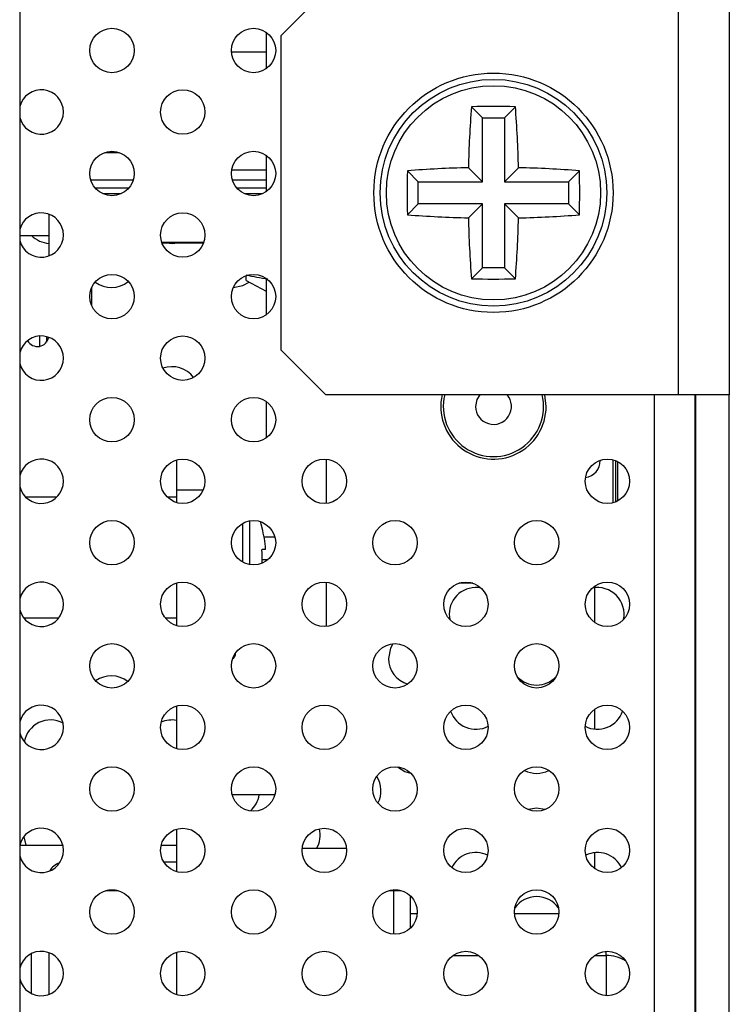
# Model space of a CAD drawing. Header units: millimetres. Extents: x 0 to 844, y -2 to 552.
# Tile 10 of 151: x 70 to 85, y 250 to 272. Entities that reach past the tile are written whole.
import ezdxf

# ---------------------------------------------------------------- set-up
doc = ezdxf.new("R2010")
doc.units = ezdxf.units.MM

msp = doc.modelspace()

# ---------------------------------------------------------------- linework, layer by layer
at = {"color": 7, "linetype": 'Continuous', "lineweight": 25}
for p, q in [((69.508, 410.396), (69.508, 121.022)), ((76.331, 272.324), (75.331, 271.324)), ((84.191, 272.324), (84.191, 263.324)), ((85.331, 272.324), (85.331, 263.324)), ((75.006, 271.403), (75.006, 270.591)), ((75.331, 271.324), (75.331, 264.324)), ((75.006, 270.96), (74.228, 270.96)), ((79.825, 269.499), (79.582, 269.743)), ((80.318, 269.499), (80.562, 269.743)), ((79.825, 268.071), (79.825, 269.499)), ((79.825, 269.499), (80.318, 269.499)), ((80.318, 269.499), (80.318, 268.071)), ((71.403, 268.721), (71.729, 268.721)), ((75.006, 268.66), (75.006, 267.847)), ((75.006, 268.325), (74.232, 268.325)), ((78.396, 268.071), (78.153, 268.314)), ((79.825, 268.071), (79.513, 268.383)), ((80.318, 268.071), (80.63, 268.383)), ((81.747, 268.071), (81.99, 268.314)), ((71.091, 268.114), (72.041, 268.114)), ((74.247, 268.114), (75.006, 268.114)), ((78.396, 268.071), (79.825, 268.071)), ((78.396, 267.578), (78.396, 268.071)), ((80.318, 268.071), (81.747, 268.071)), ((81.747, 268.071), (81.747, 267.578)), ((71.767, 267.801), (71.365, 267.801)), ((74.924, 267.801), (74.521, 267.801)), ((78.396, 267.578), (78.153, 267.334)), ((79.825, 267.578), (78.396, 267.578)), ((79.825, 267.578), (79.513, 267.266)), ((79.825, 266.149), (79.825, 267.578)), ((80.318, 267.578), (80.63, 267.266)), ((81.747, 267.578), (80.318, 267.578)), ((80.318, 267.578), (80.318, 266.149)), ((81.747, 267.578), (81.99, 267.334)), ((70.16, 267.346), (70.16, 266.417)), ((69.508, 266.87), (70.16, 266.875)), ((72.676, 266.722), (73.613, 266.722)), ((72.68, 266.709), (73.608, 266.709)), ((79.825, 266.149), (79.582, 265.906)), ((80.318, 266.149), (79.825, 266.149)), ((80.318, 266.149), (80.562, 265.906)), ((74.556, 265.867), (74.556, 265.976)), ((74.556, 265.867), (75.006, 265.635)), ((75.006, 265.916), (75.006, 265.104)), ((71.113, 265.311), (71.113, 265.709)), ((75.331, 264.324), (76.331, 263.324)), ((75.006, 263.172), (75.006, 262.36)), ((84.191, 263.324), (76.331, 263.324)), ((81.246, 263.062), (81.217, 263.324)), ((85.331, 263.324), (84.191, 263.324)), ((84.572, 162.074), (84.572, 263.324)), ((84.584, 162.074), (84.584, 263.324)), ((85.331, 162.074), (85.331, 263.324)), ((73.006, 261.87), (73.006, 261.194)), ((82.453, 261.855), (82.453, 261.863)), ((82.737, 261.874), (82.737, 260.915)), ((82.847, 260.958), (82.847, 261.831)), ((70.335, 261.041), (69.641, 261.041)), ((73.006, 261.041), (72.797, 261.041)), ((73.006, 261.194), (73.006, 260.919)), ((74.911, 260.351), (74.917, 260.355)), ((75.201, 260.149), (74.957, 260.149)), ((74.916, 259.649), (75.047, 259.649)), ((73.006, 259.126), (73.006, 258.175)), ((79.611, 259.121), (79.302, 259.121)), ((82.331, 258.244), (82.331, 259.023)), ((69.597, 258.346), (70.379, 258.346)), ((72.754, 258.346), (73.006, 258.346)), ((79.084, 258.43), (79.096, 258.311)), ((73.006, 256.383), (73.006, 255.432)), ((82.331, 255.869), (82.331, 256.314)), ((75.199, 254.4), (74.246, 254.4)), ((73.006, 253.639), (73.006, 252.688)), ((70.471, 253.272), (69.508, 253.272)), ((73.006, 253.272), (72.661, 253.272)), ((76.794, 253.209), (75.807, 253.209)), ((82.331, 252.756), (82.331, 253.116)), ((73.006, 252.902), (72.724, 252.902)), ((71.432, 252.269), (71.7, 252.269)), ((71.633, 252.282), (71.499, 252.282)), ((77.745, 252.269), (77.844, 252.269)), ((77.948, 252.282), (77.837, 252.285)), ((78.225, 251.438), (78.225, 252.146)), ((78.242, 252.128), (78.225, 252.126)), ((78.225, 251.76), (78.373, 251.76)), ((80.54, 251.76), (81.529, 251.76)), ((70.16, 250.884), (70.16, 249.956)), ((73.006, 250.895), (73.006, 249.944)), ((69.764, 250.861), (69.764, 249.978)), ((79.166, 250.821), (79.748, 250.821)), ((82.322, 250.821), (82.583, 250.821))]:
    msp.add_line(p, q, dxfattribs=at)
at = {"color": 8, "linetype": 'Continuous', "lineweight": 25}
for p, q in [((71.188, 267.934), (71.944, 267.934)), ((74.344, 267.934), (75.006, 267.934)), ((69.95, 264.632), (69.95, 264.401)), ((70.103, 264.62), (70.103, 264.491)), ((83.66, 135.434), (83.66, 263.324)), ((76.343, 261.888), (76.343, 260.901)), ((82.796, 261.855), (82.796, 260.934)), ((73.597, 261.194), (73.006, 261.194)), ((74.479, 260.454), (74.479, 259.591)), ((74.632, 260.51), (74.632, 259.536)), ((76.343, 259.144), (76.343, 258.157)), ((77.844, 252.269), (77.844, 251.298)), ((82.583, 250.821), (82.583, 250.914)), ((82.583, 250.821), (82.583, 249.926))]:
    msp.add_line(p, q, dxfattribs=at)
at = {"color": 7, "linetype": 'Continuous', "lineweight": 25, "flags": 128}
for points in [[(72.782, 266.709), (72.904, 266.696), (73.026, 266.709)], [(74.27, 265.712), (74.487, 265.757), (74.621, 265.834)], [(79.77, 263.324), (79.702, 263.215), (79.672, 263.062)], [(74.917, 260.355), (74.892, 260.441), (74.874, 260.494)], [(74.992, 259.877), (74.987, 259.877), (74.98, 259.876), (74.973, 259.875), (74.963, 259.874), (74.952, 259.873), (74.94, 259.872), (74.926, 259.871), (74.911, 259.869)], [(77.826, 257.771), (77.774, 257.674), (77.729, 257.446)], [(77.934, 255.027), (78.097, 254.927), (78.224, 254.89)], [(81.217, 254.075), (81.035, 254.103), (80.853, 254.075)], [(69.6, 253.471), (69.644, 253.28), (69.647, 253.272)], [(77.844, 252.269), (77.938, 252.269), (78.011, 252.269)]]:
    msp.add_lwpolyline(points, dxfattribs=at)
at = {"color": 7, "linetype": 'Continuous', "lineweight": 25}
for centre, radius in [((71.566, 270.997), 0.495), ((74.722, 270.997), 0.495), ((80.072, 267.824), 2.667), ((80.072, 267.824), 2.528), ((80.072, 267.824), 2.388), ((73.144, 269.625), 0.495), ((71.566, 268.254), 0.495), ((74.722, 268.254), 0.495), ((73.144, 266.882), 0.495), ((71.566, 265.51), 0.495), ((74.722, 265.51), 0.495), ((73.144, 264.138), 0.495), ((71.566, 262.766), 0.495), ((74.722, 262.766), 0.495), ((73.144, 261.394), 0.495), ((76.3, 261.394), 0.495), ((82.613, 261.394), 0.495), ((71.566, 260.023), 0.495), ((74.722, 260.023), 0.495), ((77.878, 260.023), 0.495), ((81.035, 260.023), 0.495), ((73.144, 258.651), 0.495), ((76.3, 258.651), 0.495), ((79.457, 258.651), 0.495), ((82.613, 258.651), 0.495), ((71.566, 257.279), 0.495), ((74.722, 257.279), 0.495), ((77.878, 257.279), 0.495), ((81.035, 257.279), 0.495), ((73.144, 255.907), 0.495), ((76.3, 255.907), 0.495), ((79.457, 255.907), 0.495), ((82.613, 255.907), 0.495), ((71.566, 254.535), 0.495), ((74.722, 254.535), 0.495), ((77.878, 254.535), 0.495), ((81.035, 254.535), 0.495), ((73.144, 253.164), 0.495), ((76.3, 253.164), 0.495), ((79.457, 253.164), 0.495), ((82.613, 253.164), 0.495), ((71.566, 251.792), 0.495), ((74.722, 251.792), 0.495), ((77.878, 251.792), 0.495), ((81.035, 251.792), 0.495), ((73.144, 250.42), 0.495), ((76.3, 250.42), 0.495), ((79.457, 250.42), 0.495), ((82.613, 250.42), 0.495)]:
    msp.add_circle(centre, radius, dxfattribs=at)
for centre, radius, start, end in [((69.988, 269.625), 0.495, 0.0003, 165.9036), ((69.988, 269.625), 0.495, 194.0964, 0.0006), ((103.511, 267.852), 24.004, 175.4816, 178.7318), ((80.072, 244.11), 25.638, 88.9049, 91.0951), ((56.629, 267.852), 24.007, 1.2684, 4.5182), ((103.743, 267.824), 25.595, 178.9031, 181.0969), ((80.044, 244.381), 24.008, 91.2681, 94.5179), ((80.099, 244.381), 24.008, 85.4821, 88.7319), ((56.407, 267.824), 25.588, 358.9028, 1.0972), ((69.988, 266.882), 0.495, 0.0003, 165.9036), ((80.044, 291.263), 24.003, 265.4815, 268.7319), ((103.511, 267.797), 24.004, 181.2682, 184.5185), ((56.629, 267.797), 24.007, 355.4817, 358.7316), ((80.099, 291.262), 24.003, 271.2681, 274.5185), ((69.988, 266.882), 0.495, 194.0964, 0.0006), ((70.194, 267.291), 0.595, 224.757, 266.7907), ((71.549, 266.307), 0.595, 232.9024, 309.5606), ((75.954, 272.447), 6.604, 257.7722, 262.047), ((80.072, 291.503), 25.601, 268.9034, 271.0966), ((69.988, 264.138), 0.495, 0.0004, 165.9027), ((69.906, 264.652), 0.254, 208.8693, 349.2313), ((69.988, 264.138), 0.495, 194.0964, 0.0006), ((72.904, 263.353), 0.595, 36.2177, 109.7587), ((80.072, 263.062), 1.175, 167.0901, 0.0003), ((80.072, 263.062), 1.118, 166.4178, 13.5822), ((80.072, 263.062), 0.4, 179.9994, 41.0005), ((69.988, 261.394), 0.495, 0.0004, 165.9027), ((82.072, 261.855), 0.381, 277.975, 359.9983), ((69.988, 261.394), 0.495, 194.0964, 0.0006), ((72.488, 259.694), 2.511, 4.1891, 15.1682), ((72.031, 259.694), 2.885, 357.4579, 3.4788), ((69.988, 258.651), 0.495, 0.0004, 165.9027), ((79.68, 258.43), 0.595, 79.105, 179.9996), ((82.39, 258.43), 0.595, 348.4076, 100.8953), ((69.988, 258.651), 0.495, 194.0964, 0.0006), ((74.193, 257.544), 0.125, 297.9475, 8.8671), ((78.324, 257.446), 0.595, 179.9995, 254.1965), ((71.549, 256.461), 0.595, 51.823, 125.7757), ((81.035, 257.446), 0.595, 223.5611, 316.4389), ((69.988, 255.907), 0.495, 0.0004, 165.9027), ((79.68, 256.461), 0.595, 199.0183, 297.1489), ((82.39, 256.461), 0.595, 242.8511, 340.9817), ((70.194, 255.477), 0.595, 61.9216, 169.2135), ((72.904, 255.477), 0.595, 80.1746, 113.9752), ((69.988, 255.907), 0.495, 194.0964, 0.0006), ((81.035, 255.477), 0.595, 242.6401, 297.3599), ((76.969, 254.492), 0.595, 332.6043, 32.8118), ((74.259, 254.492), 0.595, 311.2961, 351.1044), ((69.988, 253.164), 0.495, 0.0004, 165.9027), ((75.614, 253.508), 0.595, 329.8597, 13.5219), ((69.988, 253.164), 0.495, 194.0964, 0.0006), ((79.68, 252.523), 0.595, 64.0006, 154.4044), ((82.39, 252.523), 0.595, 25.5949, 115.9999), ((70.471, 252.563), 0.326, 103.56, 154.0582), ((81.035, 251.539), 0.595, 35.0828, 144.9172), ((69.988, 250.42), 0.495, 0.0004, 165.9027), ((82.595, 249.992), 0.829, 59.3694, 90.8632), ((69.988, 250.42), 0.495, 194.0973, 359.9996)]:
    msp.add_arc(centre, radius, start, end, dxfattribs=at)

doc.saveas('drawing.dxf')
